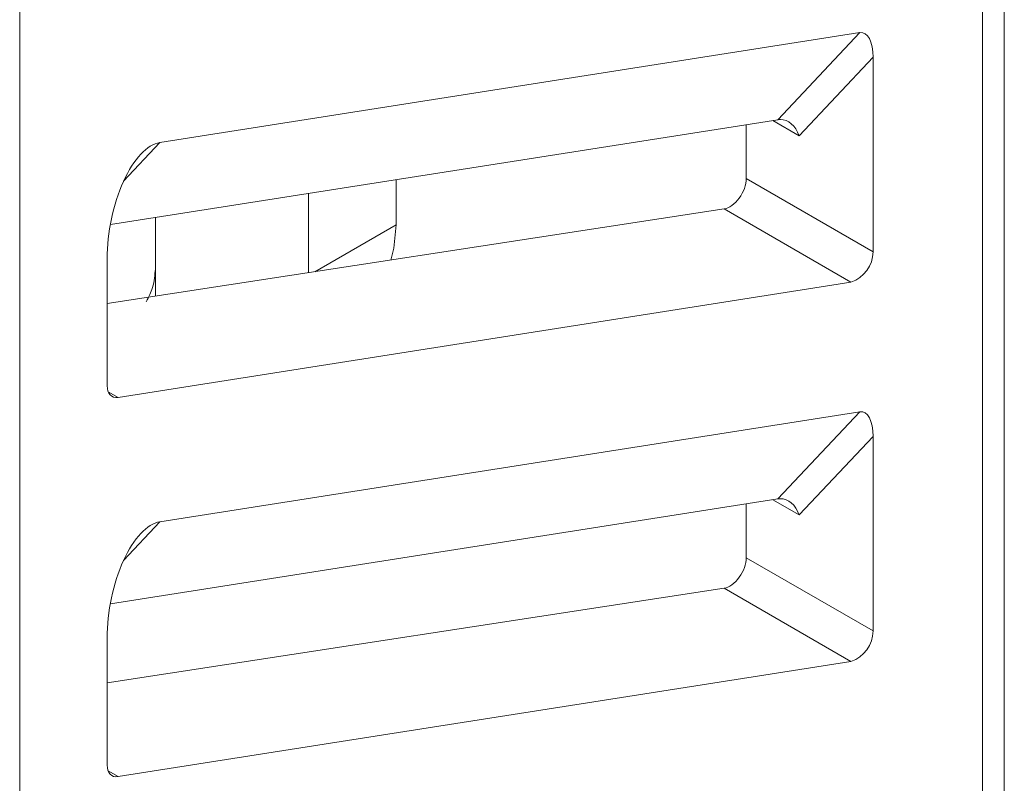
# Model space of a CAD drawing. Header units: millimetres. Extents: x -420 to 420, y -297 to 297.
# Tile 119 of 141: x 264.62 to 276.39, y 83.42 to 92.54. Entities that reach past the tile are written whole.
import ezdxf

# ---------------------------------------------------------------- set-up
doc = ezdxf.new("R2010")
doc.units = ezdxf.units.MM
doc.header["$MEASUREMENT"] = 0
doc.layers.add('layer 1', color=7, linetype='Continuous')

msp = doc.modelspace()

# ---------------------------------------------------------------- linework, layer by layer
at = {"layer": 'layer 1', "color": 7, "lineweight": 9}
for points in [[(276.1246, 82.2162), (276.1246, 82.2162), (276.1246, 101.5495), (276.1246, 101.5495)], [(276.386, 82.0651), (276.386, 82.0651), (276.386, 101.3985), (276.386, 101.3985)], [(264.6208, 97.9033), (264.6208, 97.9033), (264.6208, 78.57), (264.6208, 78.57)], [(266.2969, 91.0681), (266.2969, 91.0681), (274.6615, 92.3813), (274.6615, 92.3813)], [(273.681, 91.3408), (273.681, 91.3408), (274.6615, 92.3813), (274.6615, 92.3813)], [(274.8174, 92.0866), (274.8174, 92.2726), (274.7523, 92.3955), (274.6615, 92.3813)], [(274.8174, 92.0866), (274.8174, 92.2726), (274.7523, 92.3955), (274.6615, 92.3813)], [(274.8174, 92.0866), (274.8174, 92.2726), (274.7523, 92.3955), (274.6615, 92.3813)], [(274.8174, 92.0866), (274.8174, 92.2726), (274.7523, 92.3955), (274.6615, 92.3813)], [(274.8174, 92.0866), (274.8174, 92.2726), (274.7523, 92.3955), (274.6615, 92.3813)], [(274.8174, 92.0866), (274.8174, 92.2726), (274.7523, 92.3955), (274.6615, 92.3813)], [(274.8174, 92.0866), (274.8174, 92.2726), (274.7523, 92.3955), (274.6615, 92.3813)], [(274.8174, 92.0866), (274.8174, 92.2726), (274.7523, 92.3955), (274.6615, 92.3813)], [(274.8174, 92.0866), (274.8174, 92.2726), (274.7523, 92.3955), (274.6615, 92.3813)], [(274.8174, 92.0866), (274.8174, 92.2726), (274.7523, 92.3955), (274.6615, 92.3813)], [(274.8174, 92.0866), (274.8174, 92.2726), (274.7523, 92.3955), (274.6615, 92.3813)], [(274.8174, 92.0866), (274.8174, 92.2726), (274.7523, 92.3955), (274.6615, 92.3813)], [(274.8174, 92.0866), (274.8174, 92.2726), (274.7523, 92.3955), (274.6615, 92.3813)], [(274.8174, 92.0866), (274.8174, 92.2726), (274.7523, 92.3955), (274.6615, 92.3813)], [(274.8174, 92.0866), (274.8174, 92.2726), (274.7523, 92.3955), (274.6615, 92.3813)], [(274.8174, 92.0866), (274.8174, 92.2726), (274.7523, 92.3955), (274.6615, 92.3813)], [(274.8174, 92.0866), (274.8174, 92.2726), (274.7523, 92.3955), (274.6615, 92.3813)], [(274.8174, 92.0866), (274.8174, 92.2726), (274.7523, 92.3955), (274.6615, 92.3813)], [(274.8174, 92.0866), (274.8174, 92.2726), (274.7523, 92.3955), (274.6615, 92.3813)], [(274.8174, 92.0866), (274.8174, 92.2726), (274.7523, 92.3955), (274.6615, 92.3813)], [(274.8174, 92.0866), (274.8174, 92.2726), (274.7523, 92.3955), (274.6615, 92.3813)], [(274.6615, 92.3813), (274.6615, 92.3813), (274.6615, 92.3813), (274.6615, 92.3813)], [(274.8174, 92.0866), (274.8174, 92.0866), (273.935, 91.1502), (273.935, 91.1502)], [(274.8174, 89.7642), (274.8174, 89.7642), (274.8174, 92.0866), (274.8174, 92.0866)], [(274.8174, 92.0866), (274.8174, 92.0866), (274.8174, 92.0866), (274.8174, 92.0866)], [(273.681, 91.3408), (273.681, 91.3408), (265.704, 90.0885), (265.704, 90.0885)], [(273.935, 91.1502), (273.935, 91.1502), (273.6209, 91.3314), (273.6209, 91.3314)], [(273.7104, 91.3436), (273.7, 91.3432), (273.6902, 91.3423), (273.681, 91.3408)], [(273.7104, 91.3436), (273.7, 91.3432), (273.6902, 91.3423), (273.681, 91.3408)], [(273.7104, 91.3436), (273.7, 91.3432), (273.6902, 91.3423), (273.681, 91.3408)], [(273.7104, 91.3436), (273.7, 91.3432), (273.6902, 91.3423), (273.681, 91.3408)], [(273.7104, 91.3436), (273.7, 91.3432), (273.6902, 91.3423), (273.681, 91.3408)], [(273.7104, 91.3436), (273.7, 91.3432), (273.6902, 91.3423), (273.681, 91.3408)], [(273.7104, 91.3436), (273.7, 91.3432), (273.6902, 91.3423), (273.681, 91.3408)], [(273.7104, 91.3436), (273.7, 91.3432), (273.6902, 91.3423), (273.681, 91.3408)], [(273.7104, 91.3436), (273.7, 91.3432), (273.6902, 91.3423), (273.681, 91.3408)], [(273.7104, 91.3436), (273.7, 91.3432), (273.6902, 91.3423), (273.681, 91.3408)], [(273.7104, 91.3436), (273.7, 91.3432), (273.6902, 91.3423), (273.681, 91.3408)], [(273.7104, 91.3436), (273.7, 91.3432), (273.6902, 91.3423), (273.681, 91.3408)], [(273.7104, 91.3436), (273.7, 91.3432), (273.6902, 91.3423), (273.681, 91.3408)], [(273.7104, 91.3436), (273.7, 91.3432), (273.6902, 91.3423), (273.681, 91.3408)], [(273.7104, 91.3436), (273.7, 91.3432), (273.6902, 91.3423), (273.681, 91.3408)], [(273.7104, 91.3436), (273.7, 91.3432), (273.6902, 91.3423), (273.681, 91.3408)], [(273.7104, 91.3436), (273.7, 91.3432), (273.6902, 91.3423), (273.681, 91.3408)], [(273.7104, 91.3436), (273.7, 91.3432), (273.6902, 91.3423), (273.681, 91.3408)], [(273.7104, 91.3436), (273.7, 91.3432), (273.6902, 91.3423), (273.681, 91.3408)], [(273.7104, 91.3436), (273.7, 91.3432), (273.6902, 91.3423), (273.681, 91.3408)], [(273.7104, 91.3436), (273.7, 91.3432), (273.6902, 91.3423), (273.681, 91.3408)], [(273.681, 91.3408), (273.681, 91.3408), (273.681, 91.3408), (273.681, 91.3408)], [(273.935, 91.1502), (273.8921, 91.27), (273.8024, 91.3475), (273.7104, 91.3436)], [(273.935, 91.1502), (273.8921, 91.27), (273.8024, 91.3475), (273.7104, 91.3436)], [(273.935, 91.1502), (273.8921, 91.27), (273.8024, 91.3475), (273.7104, 91.3436)], [(273.935, 91.1502), (273.8921, 91.27), (273.8024, 91.3475), (273.7104, 91.3436)], [(273.935, 91.1502), (273.8921, 91.27), (273.8024, 91.3473), (273.7104, 91.3436)], [(273.935, 91.1502), (273.8921, 91.27), (273.8024, 91.3473), (273.7104, 91.3436)], [(273.935, 91.1502), (273.8921, 91.27), (273.8024, 91.3473), (273.7104, 91.3436)], [(273.935, 91.1502), (273.8921, 91.27), (273.8024, 91.3473), (273.7104, 91.3436)], [(273.935, 91.1502), (273.8921, 91.27), (273.8024, 91.3473), (273.7104, 91.3436)], [(273.935, 91.1502), (273.8921, 91.27), (273.8024, 91.3473), (273.7104, 91.3436)], [(273.935, 91.1502), (273.8921, 91.27), (273.8024, 91.3473), (273.7104, 91.3436)], [(273.935, 91.1502), (273.8921, 91.27), (273.8024, 91.3473), (273.7104, 91.3436)], [(273.935, 91.1502), (273.8921, 91.27), (273.8024, 91.3473), (273.7104, 91.3436)], [(273.935, 91.1502), (273.8921, 91.27), (273.8024, 91.3473), (273.7104, 91.3436)], [(273.935, 91.1502), (273.8921, 91.27), (273.8024, 91.3473), (273.7104, 91.3436)], [(273.935, 91.1502), (273.8921, 91.27), (273.8024, 91.3473), (273.7104, 91.3436)], [(273.935, 91.1502), (273.8921, 91.27), (273.8024, 91.3473), (273.7104, 91.3436)], [(273.935, 91.1502), (273.8921, 91.27), (273.8024, 91.3473), (273.7104, 91.3436)], [(273.935, 91.1502), (273.8921, 91.27), (273.8024, 91.3473), (273.7104, 91.3436)], [(273.935, 91.1502), (273.8921, 91.27), (273.8024, 91.3473), (273.7104, 91.3436)], [(273.935, 91.1502), (273.8921, 91.27), (273.8024, 91.3473), (273.7104, 91.3436)], [(273.7104, 91.3436), (273.7104, 91.3436), (273.7104, 91.3436), (273.7104, 91.3436)], [(273.7104, 91.3436), (273.7104, 91.3436), (273.7104, 91.3436), (273.7104, 91.3436)], [(273.3023, 91.2815), (273.3023, 91.2815), (273.3023, 90.6387), (273.3023, 90.6387)], [(266.2969, 91.0681), (266.2969, 91.0681), (265.8606, 90.6052), (265.8606, 90.6052)], [(266.2969, 91.0681), (266.2969, 91.0681), (266.2969, 91.0681), (266.2969, 91.0681)], [(273.935, 91.1502), (273.935, 91.1502), (273.935, 91.1502), (273.935, 91.1502)], [(265.86, 90.6037), (265.86, 90.6037), (265.86, 90.6037), (265.86, 90.6037)], [(269.1178, 90.6244), (269.1178, 90.6244), (269.1178, 90.0865), (269.1178, 90.0865)], [(273.3023, 90.6387), (273.3023, 90.6387), (274.8174, 89.7642), (274.8174, 89.7642)], [(273.3023, 90.6387), (273.3023, 90.6387), (273.3023, 90.6387), (273.3023, 90.6387)], [(268.072, 90.4603), (268.072, 90.4603), (268.072, 89.5143), (268.072, 89.5143)], [(273.2182, 90.4052), (273.2182, 90.4052), (273.2182, 90.4052), (273.2182, 90.4052)], [(273.0378, 90.2749), (273.0378, 90.2749), (265.6667, 89.1459), (265.6667, 89.1459)], [(274.5541, 89.3995), (274.5541, 89.3995), (273.0378, 90.2749), (273.0378, 90.2749)], [(273.0378, 90.2749), (273.0378, 90.2749), (273.0378, 90.2749), (273.0378, 90.2749)], [(266.2418, 89.234), (266.2418, 89.234), (266.2418, 90.173), (266.2418, 90.173)], [(266.2418, 90.173), (266.2418, 90.173), (266.2418, 89.5579), (266.2418, 89.5579)], [(268.1465, 89.5258), (268.1465, 89.5258), (269.1178, 90.0865), (269.1178, 90.0865)], [(265.6667, 89.6785), (265.6667, 89.6785), (265.6667, 89.6785), (265.6667, 89.6785)], [(265.6667, 89.6785), (265.6667, 89.6785), (265.6667, 88.1627), (265.6667, 88.1627)], [(274.5541, 89.3995), (274.7101, 89.4533), (274.8153, 89.5992), (274.8174, 89.7642)], [(265.7957, 88.0244), (265.7957, 88.0244), (274.5541, 89.3995), (274.5541, 89.3995)], [(265.6785, 88.0921), (265.6785, 88.0921), (265.7957, 88.0244), (265.7957, 88.0244)], [(266.2969, 86.5396), (266.2969, 86.5396), (274.6615, 87.8527), (274.6615, 87.8527)], [(273.681, 86.8122), (273.681, 86.8122), (274.6615, 87.8527), (274.6615, 87.8527)], [(274.8174, 87.558), (274.8174, 87.744), (274.7523, 87.8669), (274.6615, 87.8527)], [(274.8174, 87.558), (274.8174, 87.744), (274.7523, 87.8669), (274.6615, 87.8527)], [(274.8174, 87.558), (274.8174, 87.744), (274.7523, 87.8669), (274.6615, 87.8527)], [(274.8174, 87.558), (274.8174, 87.744), (274.7523, 87.8669), (274.6615, 87.8527)], [(274.8174, 87.558), (274.8174, 87.744), (274.7523, 87.8669), (274.6615, 87.8527)], [(274.8174, 87.558), (274.8174, 87.744), (274.7523, 87.8669), (274.6615, 87.8527)], [(274.8174, 87.558), (274.8174, 87.744), (274.7523, 87.8669), (274.6615, 87.8527)], [(274.8174, 87.558), (274.8174, 87.744), (274.7523, 87.8669), (274.6615, 87.8527)], [(274.8174, 87.558), (274.8174, 87.744), (274.7523, 87.8669), (274.6615, 87.8527)], [(274.8174, 87.558), (274.8174, 87.744), (274.7523, 87.8669), (274.6615, 87.8527)], [(274.8174, 87.558), (274.8174, 87.744), (274.7523, 87.8669), (274.6615, 87.8527)], [(274.8174, 87.558), (274.8174, 87.744), (274.7523, 87.8669), (274.6615, 87.8527)], [(274.8174, 87.558), (274.8174, 87.744), (274.7523, 87.8669), (274.6615, 87.8527)], [(274.8174, 87.558), (274.8174, 87.744), (274.7523, 87.8669), (274.6615, 87.8527)], [(274.8174, 87.558), (274.8174, 87.744), (274.7523, 87.8669), (274.6615, 87.8527)], [(274.8174, 87.558), (274.8174, 87.744), (274.7523, 87.8669), (274.6615, 87.8527)], [(274.8174, 87.558), (274.8174, 87.744), (274.7523, 87.8669), (274.6615, 87.8527)], [(274.8174, 87.558), (274.8174, 87.744), (274.7523, 87.8669), (274.6615, 87.8527)], [(274.8174, 87.558), (274.8174, 87.744), (274.7523, 87.8669), (274.6615, 87.8527)], [(274.8174, 87.558), (274.8174, 87.744), (274.7523, 87.8669), (274.6615, 87.8527)], [(274.8174, 87.558), (274.8174, 87.744), (274.7523, 87.8669), (274.6615, 87.8527)], [(274.6615, 87.8527), (274.6615, 87.8527), (274.6615, 87.8527), (274.6615, 87.8527)], [(274.8174, 87.558), (274.8174, 87.558), (273.935, 86.6216), (273.935, 86.6216)], [(274.8174, 85.2355), (274.8174, 85.2355), (274.8174, 87.558), (274.8174, 87.558)], [(274.8174, 87.558), (274.8174, 87.558), (274.8174, 87.558), (274.8174, 87.558)], [(273.681, 86.8122), (273.681, 86.8122), (265.704, 85.5599), (265.704, 85.5599)], [(273.3023, 86.7529), (273.3023, 86.7529), (273.3023, 86.1101), (273.3023, 86.1101)], [(273.935, 86.6216), (273.935, 86.6216), (273.6209, 86.8028), (273.6209, 86.8028)], [(273.7104, 86.815), (273.7, 86.8146), (273.6902, 86.8137), (273.681, 86.8122)], [(273.7104, 86.815), (273.7, 86.8146), (273.6902, 86.8137), (273.681, 86.8122)], [(273.7104, 86.815), (273.7, 86.8146), (273.6902, 86.8137), (273.681, 86.8122)], [(273.7104, 86.815), (273.7, 86.8146), (273.6902, 86.8137), (273.681, 86.8122)], [(273.7104, 86.815), (273.7, 86.8146), (273.6902, 86.8137), (273.681, 86.8122)], [(273.7104, 86.815), (273.7, 86.8146), (273.6902, 86.8137), (273.681, 86.8122)], [(273.7104, 86.815), (273.7, 86.8146), (273.6902, 86.8137), (273.681, 86.8122)], [(273.7104, 86.815), (273.7, 86.8146), (273.6902, 86.8137), (273.681, 86.8122)], [(273.7104, 86.815), (273.7, 86.8146), (273.6902, 86.8137), (273.681, 86.8122)], [(273.7104, 86.815), (273.7, 86.8146), (273.6902, 86.8137), (273.681, 86.8122)], [(273.7104, 86.815), (273.7, 86.8146), (273.6902, 86.8137), (273.681, 86.8122)], [(273.7104, 86.815), (273.7, 86.8146), (273.6902, 86.8137), (273.681, 86.8122)], [(273.7104, 86.815), (273.7, 86.8146), (273.6902, 86.8137), (273.681, 86.8122)], [(273.7104, 86.815), (273.7, 86.8146), (273.6902, 86.8137), (273.681, 86.8122)], [(273.7104, 86.815), (273.7, 86.8146), (273.6902, 86.8137), (273.681, 86.8122)], [(273.7104, 86.815), (273.7, 86.8146), (273.6902, 86.8137), (273.681, 86.8122)], [(273.7104, 86.815), (273.7, 86.8146), (273.6902, 86.8137), (273.681, 86.8122)], [(273.7104, 86.815), (273.7, 86.8146), (273.6902, 86.8137), (273.681, 86.8122)], [(273.7104, 86.815), (273.7, 86.8146), (273.6902, 86.8137), (273.681, 86.8122)], [(273.7104, 86.815), (273.7, 86.8146), (273.6902, 86.8137), (273.681, 86.8122)], [(273.7104, 86.815), (273.7, 86.8146), (273.6902, 86.8137), (273.681, 86.8122)], [(273.681, 86.8122), (273.681, 86.8122), (273.681, 86.8122), (273.681, 86.8122)], [(273.935, 86.6216), (273.8921, 86.7414), (273.8024, 86.8187), (273.7104, 86.815)], [(273.935, 86.6216), (273.8921, 86.7414), (273.8024, 86.8187), (273.7104, 86.815)], [(273.935, 86.6216), (273.8921, 86.7414), (273.8024, 86.8187), (273.7104, 86.815)], [(273.935, 86.6216), (273.8921, 86.7414), (273.8024, 86.8187), (273.7104, 86.815)], [(273.935, 86.6216), (273.8921, 86.7414), (273.8024, 86.8187), (273.7104, 86.815)], [(273.935, 86.6216), (273.8921, 86.7414), (273.8024, 86.8187), (273.7104, 86.815)], [(273.935, 86.6216), (273.8921, 86.7414), (273.8024, 86.8187), (273.7104, 86.815)], [(273.935, 86.6216), (273.8921, 86.7414), (273.8024, 86.8187), (273.7104, 86.815)], [(273.935, 86.6216), (273.8921, 86.7414), (273.8024, 86.8187), (273.7104, 86.815)], [(273.935, 86.6216), (273.8921, 86.7414), (273.8024, 86.8187), (273.7104, 86.815)], [(273.935, 86.6216), (273.8921, 86.7414), (273.8024, 86.8187), (273.7104, 86.815)], [(273.935, 86.6216), (273.8921, 86.7414), (273.8024, 86.8187), (273.7104, 86.815)], [(273.935, 86.6216), (273.8921, 86.7414), (273.8024, 86.8187), (273.7104, 86.815)], [(273.935, 86.6216), (273.8921, 86.7414), (273.8024, 86.8187), (273.7104, 86.815)], [(273.935, 86.6216), (273.8921, 86.7414), (273.8024, 86.8187), (273.7104, 86.815)], [(273.935, 86.6215), (273.8921, 86.7414), (273.8024, 86.8187), (273.7104, 86.815)], [(273.935, 86.6215), (273.8921, 86.7414), (273.8024, 86.8187), (273.7104, 86.815)], [(273.935, 86.6215), (273.8921, 86.7414), (273.8024, 86.8187), (273.7104, 86.815)], [(273.935, 86.6215), (273.8921, 86.7414), (273.8024, 86.8187), (273.7104, 86.815)], [(273.935, 86.6215), (273.8921, 86.7414), (273.8024, 86.8187), (273.7104, 86.815)], [(273.935, 86.6215), (273.8921, 86.7414), (273.8024, 86.8187), (273.7104, 86.815)], [(273.7104, 86.815), (273.7104, 86.815), (273.7104, 86.815), (273.7104, 86.815)], [(273.7104, 86.815), (273.7104, 86.815), (273.7104, 86.815), (273.7104, 86.815)], [(273.935, 86.6216), (273.935, 86.6216), (273.935, 86.6215), (273.935, 86.6215)], [(266.2969, 86.5396), (266.2969, 86.5396), (265.8606, 86.0766), (265.8606, 86.0766)], [(266.2969, 86.5396), (266.2969, 86.5396), (266.2969, 86.5396), (266.2969, 86.5396)], [(265.86, 86.0752), (265.86, 86.0752), (265.86, 86.0752), (265.86, 86.0752)], [(273.3023, 86.1101), (273.3023, 86.1101), (274.8174, 85.2355), (274.8174, 85.2355)], [(273.3023, 86.1101), (273.3023, 86.1101), (273.3023, 86.1101), (273.3023, 86.1101)], [(273.2182, 85.8766), (273.2182, 85.8766), (273.2182, 85.8766), (273.2182, 85.8766)], [(273.0378, 85.7463), (273.0378, 85.7463), (265.6667, 84.6173), (265.6667, 84.6173)], [(274.5541, 84.8709), (274.5541, 84.8709), (273.0378, 85.7463), (273.0378, 85.7463)], [(273.0378, 85.7463), (273.0378, 85.7463), (273.0378, 85.7461), (273.0378, 85.7461)], [(274.5541, 84.8709), (274.7101, 84.9247), (274.8153, 85.0706), (274.8174, 85.2355)], [(265.6667, 85.1499), (265.6667, 85.1499), (265.6667, 85.1499), (265.6667, 85.1499)], [(265.6667, 85.1499), (265.6667, 85.1499), (265.6667, 83.6341), (265.6667, 83.6341)], [(265.7957, 83.4959), (265.7957, 83.4959), (274.5541, 84.8709), (274.5541, 84.8709)], [(265.6785, 83.5635), (265.6785, 83.5635), (265.7957, 83.4959), (265.7957, 83.4959)]]:
    msp.add_open_spline(points, degree=3, dxfattribs=at)
for points, knots in [([(266.2969, 91.0681), (266.1427, 91.0439), (265.9822, 90.8735), (265.86, 90.6037), (265.86, 90.6037), (265.7376, 90.3342), (265.6667, 89.9942), (265.6667, 89.6785)], [0, 0, 0, 0, 0.3333333, 0.3333333, 0.3333333, 0.3333333, 1, 1, 1, 1]), ([(266.2969, 91.0681), (266.1427, 91.0439), (265.9822, 90.8735), (265.86, 90.6037), (265.86, 90.6037), (265.7376, 90.3342), (265.6667, 89.9942), (265.6667, 89.6785)], [0, 0, 0, 0, 0.3333333, 0.3333333, 0.3333333, 0.3333333, 1, 1, 1, 1]), ([(266.2969, 91.0681), (266.1427, 91.0439), (265.9822, 90.8733), (265.86, 90.6037), (265.86, 90.6037), (265.7376, 90.3342), (265.6667, 89.9942), (265.6667, 89.6785)], [0, 0, 0, 0, 0.3333333, 0.3333333, 0.3333333, 0.3333333, 1, 1, 1, 1]), ([(266.2969, 91.0681), (266.1427, 91.0439), (265.9822, 90.8733), (265.86, 90.6037), (265.86, 90.6037), (265.7376, 90.3342), (265.6667, 89.9942), (265.6667, 89.6785)], [0, 0, 0, 0, 0.3333333, 0.3333333, 0.3333333, 0.3333333, 1, 1, 1, 1]), ([(266.2969, 91.0681), (266.1427, 91.0439), (265.9822, 90.8733), (265.86, 90.6037), (265.86, 90.6037), (265.7376, 90.3342), (265.6667, 89.9942), (265.6667, 89.6785)], [0, 0, 0, 0, 0.3333333, 0.3333333, 0.3333333, 0.3333333, 1, 1, 1, 1]), ([(266.2969, 91.0681), (266.1427, 91.0439), (265.9822, 90.8733), (265.86, 90.6037), (265.86, 90.6037), (265.7376, 90.3342), (265.6667, 89.9942), (265.6667, 89.6785)], [0, 0, 0, 0, 0.3333333, 0.3333333, 0.3333333, 0.3333333, 1, 1, 1, 1]), ([(266.2969, 91.0681), (266.1427, 91.0439), (265.9822, 90.8733), (265.86, 90.6037), (265.86, 90.6037), (265.7376, 90.3342), (265.6667, 89.9942), (265.6667, 89.6785)], [0, 0, 0, 0, 0.3333333, 0.3333333, 0.3333333, 0.3333333, 1, 1, 1, 1]), ([(266.2969, 91.0681), (266.1427, 91.0439), (265.9822, 90.8733), (265.86, 90.6037), (265.86, 90.6037), (265.7376, 90.3342), (265.6667, 89.9942), (265.6667, 89.6785)], [0, 0, 0, 0, 0.3333333, 0.3333333, 0.3333333, 0.3333333, 1, 1, 1, 1]), ([(266.2969, 91.0681), (266.1427, 91.0439), (265.9822, 90.8733), (265.86, 90.6037), (265.86, 90.6037), (265.7376, 90.3342), (265.6667, 89.9942), (265.6667, 89.6785)], [0, 0, 0, 0, 0.3333333, 0.3333333, 0.3333333, 0.3333333, 1, 1, 1, 1]), ([(266.2969, 91.0681), (266.1427, 91.0439), (265.9822, 90.8733), (265.86, 90.6037), (265.86, 90.6037), (265.7376, 90.3342), (265.6667, 89.9942), (265.6667, 89.6785)], [0, 0, 0, 0, 0.3333333, 0.3333333, 0.3333333, 0.3333333, 1, 1, 1, 1]), ([(266.2969, 91.0681), (266.1427, 91.0439), (265.9822, 90.8733), (265.86, 90.6037), (265.86, 90.6037), (265.7376, 90.3342), (265.6667, 89.9942), (265.6667, 89.6785)], [0, 0, 0, 0, 0.3333333, 0.3333333, 0.3333333, 0.3333333, 1, 1, 1, 1]), ([(266.2969, 91.0681), (266.1427, 91.0439), (265.9822, 90.8733), (265.86, 90.6037), (265.86, 90.6037), (265.7376, 90.3342), (265.6667, 89.9942), (265.6667, 89.6785)], [0, 0, 0, 0, 0.3333333, 0.3333333, 0.3333333, 0.3333333, 1, 1, 1, 1]), ([(266.2969, 91.0681), (266.1427, 91.0439), (265.9822, 90.8733), (265.86, 90.6037), (265.86, 90.6037), (265.7376, 90.3342), (265.6667, 89.9942), (265.6667, 89.6785)], [0, 0, 0, 0, 0.3333333, 0.3333333, 0.3333333, 0.3333333, 1, 1, 1, 1]), ([(266.2969, 91.0681), (266.1427, 91.0439), (265.9822, 90.8733), (265.86, 90.6037), (265.86, 90.6037), (265.7376, 90.3342), (265.6667, 89.9942), (265.6667, 89.6785)], [0, 0, 0, 0, 0.3333333, 0.3333333, 0.3333333, 0.3333333, 1, 1, 1, 1]), ([(266.2969, 91.0681), (266.1427, 91.0439), (265.9822, 90.8733), (265.86, 90.6037), (265.86, 90.6037), (265.7376, 90.334), (265.6667, 89.9942), (265.6667, 89.6785)], [0, 0, 0, 0, 0.3333333, 0.3333333, 0.3333333, 0.3333333, 1, 1, 1, 1]), ([(266.2969, 91.0681), (266.1427, 91.0439), (265.9822, 90.8733), (265.86, 90.6037), (265.86, 90.6037), (265.7376, 90.334), (265.6667, 89.9942), (265.6667, 89.6785)], [0, 0, 0, 0, 0.3333333, 0.3333333, 0.3333333, 0.3333333, 1, 1, 1, 1]), ([(266.2969, 91.0681), (266.1427, 91.0439), (265.9822, 90.8733), (265.86, 90.6037), (265.86, 90.6037), (265.7376, 90.334), (265.6667, 89.9942), (265.6667, 89.6785)], [0, 0, 0, 0, 0.3333333, 0.3333333, 0.3333333, 0.3333333, 1, 1, 1, 1]), ([(266.2969, 91.0681), (266.1427, 91.0439), (265.9822, 90.8733), (265.86, 90.6037), (265.86, 90.6037), (265.7376, 90.334), (265.6667, 89.9942), (265.6667, 89.6785)], [0, 0, 0, 0, 0.3333333, 0.3333333, 0.3333333, 0.3333333, 1, 1, 1, 1]), ([(266.2969, 91.0681), (266.1427, 91.0439), (265.9822, 90.8733), (265.86, 90.6037), (265.86, 90.6037), (265.7376, 90.334), (265.6667, 89.9942), (265.6667, 89.6785)], [0, 0, 0, 0, 0.3333333, 0.3333333, 0.3333333, 0.3333333, 1, 1, 1, 1]), ([(266.2969, 91.0681), (266.1427, 91.0439), (265.9822, 90.8733), (265.86, 90.6037), (265.86, 90.6037), (265.7376, 90.334), (265.6667, 89.9942), (265.6667, 89.6785)], [0, 0, 0, 0, 0.3333333, 0.3333333, 0.3333333, 0.3333333, 1, 1, 1, 1]), ([(266.2969, 91.0681), (266.1427, 91.0439), (265.9822, 90.8733), (265.86, 90.6037), (265.86, 90.6037), (265.7376, 90.334), (265.6667, 89.9942), (265.6667, 89.6785)], [0, 0, 0, 0, 0.3333333, 0.3333333, 0.3333333, 0.3333333, 1, 1, 1, 1]), ([(273.0378, 90.2749), (273.0982, 90.2841), (273.1655, 90.3327), (273.2182, 90.4052), (273.2182, 90.4052), (273.2709, 90.4777), (273.3023, 90.5649), (273.3023, 90.6387)], [0, 0, 0, 0, 0.3333333, 0.3333333, 0.3333333, 0.3333333, 1, 1, 1, 1]), ([(273.0378, 90.2749), (273.0982, 90.2841), (273.1655, 90.3327), (273.2182, 90.4052), (273.2182, 90.4052), (273.2709, 90.4777), (273.3023, 90.5649), (273.3023, 90.6387)], [0, 0, 0, 0, 0.3333333, 0.3333333, 0.3333333, 0.3333333, 1, 1, 1, 1]), ([(273.0378, 90.2749), (273.0982, 90.2841), (273.1655, 90.3327), (273.2182, 90.4052), (273.2182, 90.4052), (273.2709, 90.4777), (273.3023, 90.5649), (273.3023, 90.6387)], [0, 0, 0, 0, 0.3333333, 0.3333333, 0.3333333, 0.3333333, 1, 1, 1, 1]), ([(273.0378, 90.2749), (273.0982, 90.2841), (273.1655, 90.3327), (273.2182, 90.4052), (273.2182, 90.4052), (273.2709, 90.4777), (273.3023, 90.5649), (273.3023, 90.6387)], [0, 0, 0, 0, 0.3333333, 0.3333333, 0.3333333, 0.3333333, 1, 1, 1, 1]), ([(273.0378, 90.2749), (273.0982, 90.2841), (273.1655, 90.3327), (273.2182, 90.4052), (273.2182, 90.4052), (273.2709, 90.4777), (273.3023, 90.5649), (273.3023, 90.6387)], [0, 0, 0, 0, 0.3333333, 0.3333333, 0.3333333, 0.3333333, 1, 1, 1, 1]), ([(273.0378, 90.2749), (273.0982, 90.2841), (273.1655, 90.3327), (273.2182, 90.4052), (273.2182, 90.4052), (273.2709, 90.4777), (273.3023, 90.5649), (273.3023, 90.6387)], [0, 0, 0, 0, 0.3333333, 0.3333333, 0.3333333, 0.3333333, 1, 1, 1, 1]), ([(273.0378, 90.2749), (273.0982, 90.2841), (273.1655, 90.3327), (273.2182, 90.4052), (273.2182, 90.4052), (273.2709, 90.4777), (273.3023, 90.5649), (273.3023, 90.6387)], [0, 0, 0, 0, 0.3333333, 0.3333333, 0.3333333, 0.3333333, 1, 1, 1, 1]), ([(273.0378, 90.2749), (273.0982, 90.2841), (273.1655, 90.3327), (273.2182, 90.4052), (273.2182, 90.4052), (273.2709, 90.4777), (273.3023, 90.5649), (273.3023, 90.6387)], [0, 0, 0, 0, 0.3333333, 0.3333333, 0.3333333, 0.3333333, 1, 1, 1, 1]), ([(273.0378, 90.2749), (273.0982, 90.2841), (273.1655, 90.3327), (273.2182, 90.4052), (273.2182, 90.4052), (273.2709, 90.4777), (273.3023, 90.5649), (273.3023, 90.6387)], [0, 0, 0, 0, 0.3333333, 0.3333333, 0.3333333, 0.3333333, 1, 1, 1, 1]), ([(273.0378, 90.2749), (273.0982, 90.2841), (273.1655, 90.3327), (273.2182, 90.4052), (273.2182, 90.4052), (273.2709, 90.4777), (273.3023, 90.5649), (273.3023, 90.6387)], [0, 0, 0, 0, 0.3333333, 0.3333333, 0.3333333, 0.3333333, 1, 1, 1, 1]), ([(273.0378, 90.2749), (273.0982, 90.2841), (273.1655, 90.3327), (273.2182, 90.4052), (273.2182, 90.4052), (273.2709, 90.4777), (273.3023, 90.5649), (273.3023, 90.6387)], [0, 0, 0, 0, 0.3333333, 0.3333333, 0.3333333, 0.3333333, 1, 1, 1, 1]), ([(273.0378, 90.2749), (273.0982, 90.2841), (273.1655, 90.3327), (273.2182, 90.4052), (273.2182, 90.4052), (273.2709, 90.4777), (273.3023, 90.5649), (273.3023, 90.6387)], [0, 0, 0, 0, 0.3333333, 0.3333333, 0.3333333, 0.3333333, 1, 1, 1, 1]), ([(273.0378, 90.2749), (273.0982, 90.2841), (273.1655, 90.3327), (273.2182, 90.4052), (273.2182, 90.4052), (273.2709, 90.4777), (273.3023, 90.5649), (273.3023, 90.6387)], [0, 0, 0, 0, 0.3333333, 0.3333333, 0.3333333, 0.3333333, 1, 1, 1, 1]), ([(273.0378, 90.2749), (273.0982, 90.2841), (273.1655, 90.3327), (273.2182, 90.4052), (273.2182, 90.4052), (273.2709, 90.4777), (273.3023, 90.5649), (273.3023, 90.6387)], [0, 0, 0, 0, 0.3333333, 0.3333333, 0.3333333, 0.3333333, 1, 1, 1, 1]), ([(273.0378, 90.2749), (273.0982, 90.2841), (273.1655, 90.3327), (273.2182, 90.4052), (273.2182, 90.4052), (273.2709, 90.4777), (273.3023, 90.5647), (273.3023, 90.6387)], [0, 0, 0, 0, 0.3333333, 0.3333333, 0.3333333, 0.3333333, 1, 1, 1, 1]), ([(273.0378, 90.2749), (273.0982, 90.2841), (273.1655, 90.3327), (273.2182, 90.4052), (273.2182, 90.4052), (273.2709, 90.4777), (273.3023, 90.5647), (273.3023, 90.6387)], [0, 0, 0, 0, 0.3333333, 0.3333333, 0.3333333, 0.3333333, 1, 1, 1, 1]), ([(273.0378, 90.2749), (273.0982, 90.2841), (273.1655, 90.3327), (273.2182, 90.4052), (273.2182, 90.4052), (273.2709, 90.4777), (273.3023, 90.5647), (273.3023, 90.6387)], [0, 0, 0, 0, 0.3333333, 0.3333333, 0.3333333, 0.3333333, 1, 1, 1, 1]), ([(273.0378, 90.2749), (273.0982, 90.2841), (273.1655, 90.3327), (273.2182, 90.4052), (273.2182, 90.4052), (273.2709, 90.4777), (273.3023, 90.5647), (273.3023, 90.6387)], [0, 0, 0, 0, 0.3333333, 0.3333333, 0.3333333, 0.3333333, 1, 1, 1, 1]), ([(273.0378, 90.2749), (273.0982, 90.2841), (273.1655, 90.3327), (273.2182, 90.4052), (273.2182, 90.4052), (273.2709, 90.4777), (273.3023, 90.5647), (273.3023, 90.6387)], [0, 0, 0, 0, 0.3333333, 0.3333333, 0.3333333, 0.3333333, 1, 1, 1, 1]), ([(273.0378, 90.2749), (273.0982, 90.2841), (273.1655, 90.3327), (273.2182, 90.4052), (273.2182, 90.4052), (273.2709, 90.4777), (273.3023, 90.5647), (273.3023, 90.6387)], [0, 0, 0, 0, 0.3333333, 0.3333333, 0.3333333, 0.3333333, 1, 1, 1, 1]), ([(273.0378, 90.2749), (273.0982, 90.2841), (273.1655, 90.3327), (273.2182, 90.4052), (273.2182, 90.4052), (273.2709, 90.4777), (273.3023, 90.5647), (273.3023, 90.6387)], [0, 0, 0, 0, 0.3333333, 0.3333333, 0.3333333, 0.3333333, 1, 1, 1, 1]), ([(269.1178, 90.0865), (269.1178, 90.0865), (269.0927, 89.8064), (269.0927, 89.8064), (269.0927, 89.8064), (269.0927, 89.8064), (269.0564, 89.6652), (269.0564, 89.6652)], [0, 0, 0, 0, 0.3333333, 0.3333333, 0.3333333, 0.3333333, 1, 1, 1, 1]), ([(266.2418, 89.5579), (266.2364, 89.4845), (266.2309, 89.411), (266.2068, 89.3357), (266.2068, 89.3357), (266.1891, 89.2803), (266.1614, 89.2239), (266.1336, 89.1673)], [0, 0, 0, 0, 0.3333333, 0.3333333, 0.3333333, 0.3333333, 1, 1, 1, 1]), ([(265.7957, 88.0244), (265.7957, 88.0244), (265.7685, 88.023), (265.7685, 88.023), (265.7685, 88.023), (265.7685, 88.023), (265.7434, 88.0274), (265.7434, 88.0274), (265.7434, 88.0274), (265.7434, 88.0274), (265.7212, 88.0376), (265.7212, 88.0376), (265.7212, 88.0376), (265.7212, 88.0376), (265.7021, 88.0535), (265.7021, 88.0535), (265.7021, 88.0535), (265.7021, 88.0535), (265.687, 88.0743), (265.687, 88.0743), (265.687, 88.0743), (265.687, 88.0743), (265.6757, 88.0999), (265.6757, 88.0999), (265.6757, 88.0999), (265.6757, 88.0999), (265.6689, 88.1296), (265.6689, 88.1296), (265.6689, 88.1296), (265.6689, 88.1296), (265.6667, 88.1627), (265.6667, 88.1627)], [0, 0, 0, 0, 0.1111111, 0.1111111, 0.1111111, 0.1111111, 0.2222222, 0.2222222, 0.2222222, 0.2222222, 0.3333333, 0.3333333, 0.3333333, 0.3333333, 0.4444444, 0.4444444, 0.4444444, 0.4444444, 0.5555556, 0.5555556, 0.5555556, 0.5555556, 0.6666667, 0.6666667, 0.6666667, 0.6666667, 0.7777778, 0.7777778, 0.7777778, 0.7777778, 1, 1, 1, 1]), ([(266.2969, 86.5396), (266.1427, 86.5153), (265.9822, 86.3447), (265.86, 86.0752), (265.86, 86.0752), (265.7376, 85.8056), (265.6667, 85.4656), (265.6667, 85.1499)], [0, 0, 0, 0, 0.3333333, 0.3333333, 0.3333333, 0.3333333, 1, 1, 1, 1]), ([(266.2969, 86.5396), (266.1427, 86.5153), (265.9822, 86.3447), (265.86, 86.0752), (265.86, 86.0752), (265.7376, 85.8054), (265.6667, 85.4656), (265.6667, 85.1499)], [0, 0, 0, 0, 0.3333333, 0.3333333, 0.3333333, 0.3333333, 1, 1, 1, 1]), ([(266.2969, 86.5396), (266.1427, 86.5153), (265.9822, 86.3447), (265.86, 86.0752), (265.86, 86.0752), (265.7376, 85.8054), (265.6667, 85.4656), (265.6667, 85.1499)], [0, 0, 0, 0, 0.3333333, 0.3333333, 0.3333333, 0.3333333, 1, 1, 1, 1]), ([(266.2969, 86.5396), (266.1427, 86.5153), (265.9822, 86.3447), (265.86, 86.0752), (265.86, 86.0752), (265.7376, 85.8054), (265.6667, 85.4656), (265.6667, 85.1499)], [0, 0, 0, 0, 0.3333333, 0.3333333, 0.3333333, 0.3333333, 1, 1, 1, 1]), ([(266.2969, 86.5396), (266.1427, 86.5153), (265.9822, 86.3447), (265.86, 86.0752), (265.86, 86.0752), (265.7376, 85.8054), (265.6667, 85.4656), (265.6667, 85.1499)], [0, 0, 0, 0, 0.3333333, 0.3333333, 0.3333333, 0.3333333, 1, 1, 1, 1]), ([(266.2969, 86.5396), (266.1427, 86.5153), (265.9822, 86.3447), (265.86, 86.0752), (265.86, 86.0752), (265.7376, 85.8054), (265.6667, 85.4656), (265.6667, 85.1499)], [0, 0, 0, 0, 0.3333333, 0.3333333, 0.3333333, 0.3333333, 1, 1, 1, 1]), ([(266.2969, 86.5396), (266.1427, 86.5153), (265.9822, 86.3447), (265.86, 86.0752), (265.86, 86.0752), (265.7376, 85.8054), (265.6667, 85.4656), (265.6667, 85.1499)], [0, 0, 0, 0, 0.3333333, 0.3333333, 0.3333333, 0.3333333, 1, 1, 1, 1]), ([(266.2969, 86.5396), (266.1427, 86.5153), (265.9822, 86.3447), (265.86, 86.0752), (265.86, 86.0752), (265.7376, 85.8054), (265.6667, 85.4656), (265.6667, 85.1499)], [0, 0, 0, 0, 0.3333333, 0.3333333, 0.3333333, 0.3333333, 1, 1, 1, 1]), ([(266.2969, 86.5396), (266.1427, 86.5153), (265.9822, 86.3447), (265.86, 86.0752), (265.86, 86.0752), (265.7376, 85.8054), (265.6667, 85.4656), (265.6667, 85.1499)], [0, 0, 0, 0, 0.3333333, 0.3333333, 0.3333333, 0.3333333, 1, 1, 1, 1]), ([(266.2969, 86.5396), (266.1427, 86.5153), (265.9822, 86.3447), (265.86, 86.0752), (265.86, 86.0752), (265.7376, 85.8054), (265.6667, 85.4656), (265.6667, 85.1499)], [0, 0, 0, 0, 0.3333333, 0.3333333, 0.3333333, 0.3333333, 1, 1, 1, 1]), ([(266.2969, 86.5396), (266.1427, 86.5153), (265.9822, 86.3447), (265.86, 86.0752), (265.86, 86.0752), (265.7376, 85.8054), (265.6667, 85.4656), (265.6667, 85.1499)], [0, 0, 0, 0, 0.3333333, 0.3333333, 0.3333333, 0.3333333, 1, 1, 1, 1]), ([(266.2969, 86.5396), (266.1427, 86.5153), (265.9822, 86.3447), (265.86, 86.0752), (265.86, 86.0752), (265.7376, 85.8054), (265.6667, 85.4656), (265.6667, 85.1499)], [0, 0, 0, 0, 0.3333333, 0.3333333, 0.3333333, 0.3333333, 1, 1, 1, 1]), ([(266.2969, 86.5396), (266.1427, 86.5153), (265.9822, 86.3447), (265.86, 86.0752), (265.86, 86.0752), (265.7376, 85.8054), (265.6667, 85.4656), (265.6667, 85.1499)], [0, 0, 0, 0, 0.3333333, 0.3333333, 0.3333333, 0.3333333, 1, 1, 1, 1]), ([(266.2969, 86.5396), (266.1427, 86.5153), (265.9822, 86.3447), (265.86, 86.0752), (265.86, 86.0752), (265.7376, 85.8054), (265.6667, 85.4656), (265.6667, 85.1499)], [0, 0, 0, 0, 0.3333333, 0.3333333, 0.3333333, 0.3333333, 1, 1, 1, 1]), ([(266.2969, 86.5396), (266.1427, 86.5153), (265.9822, 86.3447), (265.86, 86.0752), (265.86, 86.0752), (265.7376, 85.8054), (265.6667, 85.4656), (265.6667, 85.1499)], [0, 0, 0, 0, 0.3333333, 0.3333333, 0.3333333, 0.3333333, 1, 1, 1, 1]), ([(266.2969, 86.5396), (266.1427, 86.5153), (265.9822, 86.3447), (265.86, 86.0752), (265.86, 86.0752), (265.7376, 85.8054), (265.6667, 85.4656), (265.6667, 85.1499)], [0, 0, 0, 0, 0.3333333, 0.3333333, 0.3333333, 0.3333333, 1, 1, 1, 1]), ([(266.2969, 86.5396), (266.1427, 86.5153), (265.9822, 86.3447), (265.86, 86.0752), (265.86, 86.0752), (265.7376, 85.8054), (265.6667, 85.4656), (265.6667, 85.1499)], [0, 0, 0, 0, 0.3333333, 0.3333333, 0.3333333, 0.3333333, 1, 1, 1, 1]), ([(266.2969, 86.5396), (266.1427, 86.5153), (265.9822, 86.3447), (265.86, 86.0752), (265.86, 86.0752), (265.7376, 85.8054), (265.6667, 85.4656), (265.6667, 85.1499)], [0, 0, 0, 0, 0.3333333, 0.3333333, 0.3333333, 0.3333333, 1, 1, 1, 1]), ([(266.2969, 86.5396), (266.1427, 86.5153), (265.9822, 86.3447), (265.86, 86.0752), (265.86, 86.0752), (265.7376, 85.8054), (265.6667, 85.4656), (265.6667, 85.1499)], [0, 0, 0, 0, 0.3333333, 0.3333333, 0.3333333, 0.3333333, 1, 1, 1, 1]), ([(266.2969, 86.5396), (266.1427, 86.5153), (265.9822, 86.3447), (265.86, 86.0752), (265.86, 86.0752), (265.7376, 85.8054), (265.6667, 85.4656), (265.6667, 85.1499)], [0, 0, 0, 0, 0.3333333, 0.3333333, 0.3333333, 0.3333333, 1, 1, 1, 1]), ([(266.2969, 86.5396), (266.1427, 86.5153), (265.9822, 86.3447), (265.86, 86.0752), (265.86, 86.0752), (265.7376, 85.8054), (265.6667, 85.4656), (265.6667, 85.1499)], [0, 0, 0, 0, 0.3333333, 0.3333333, 0.3333333, 0.3333333, 1, 1, 1, 1]), ([(273.0378, 85.7463), (273.0982, 85.7555), (273.1655, 85.8041), (273.2182, 85.8766), (273.2182, 85.8766), (273.2709, 85.9491), (273.3023, 86.0363), (273.3023, 86.1101)], [0, 0, 0, 0, 0.3333333, 0.3333333, 0.3333333, 0.3333333, 1, 1, 1, 1]), ([(273.0378, 85.7463), (273.0982, 85.7555), (273.1655, 85.8041), (273.2182, 85.8766), (273.2182, 85.8766), (273.2709, 85.9491), (273.3023, 86.0362), (273.3023, 86.1101)], [0, 0, 0, 0, 0.3333333, 0.3333333, 0.3333333, 0.3333333, 1, 1, 1, 1]), ([(273.0378, 85.7463), (273.0982, 85.7555), (273.1655, 85.8041), (273.2182, 85.8766), (273.2182, 85.8766), (273.2709, 85.9491), (273.3023, 86.0362), (273.3023, 86.1101)], [0, 0, 0, 0, 0.3333333, 0.3333333, 0.3333333, 0.3333333, 1, 1, 1, 1]), ([(273.0378, 85.7463), (273.0982, 85.7555), (273.1655, 85.8041), (273.2182, 85.8766), (273.2182, 85.8766), (273.2709, 85.9491), (273.3023, 86.0362), (273.3023, 86.1101)], [0, 0, 0, 0, 0.3333333, 0.3333333, 0.3333333, 0.3333333, 1, 1, 1, 1]), ([(273.0378, 85.7463), (273.0982, 85.7555), (273.1655, 85.8041), (273.2182, 85.8766), (273.2182, 85.8766), (273.2709, 85.9491), (273.3023, 86.0362), (273.3023, 86.1101)], [0, 0, 0, 0, 0.3333333, 0.3333333, 0.3333333, 0.3333333, 1, 1, 1, 1]), ([(273.0378, 85.7463), (273.0982, 85.7555), (273.1655, 85.8041), (273.2182, 85.8766), (273.2182, 85.8766), (273.2709, 85.9491), (273.3023, 86.0362), (273.3023, 86.1101)], [0, 0, 0, 0, 0.3333333, 0.3333333, 0.3333333, 0.3333333, 1, 1, 1, 1]), ([(273.0378, 85.7463), (273.0982, 85.7555), (273.1655, 85.8041), (273.2182, 85.8766), (273.2182, 85.8766), (273.2709, 85.9491), (273.3023, 86.0362), (273.3023, 86.1101)], [0, 0, 0, 0, 0.3333333, 0.3333333, 0.3333333, 0.3333333, 1, 1, 1, 1]), ([(273.0378, 85.7463), (273.0982, 85.7555), (273.1655, 85.8041), (273.2182, 85.8766), (273.2182, 85.8766), (273.2709, 85.9491), (273.3023, 86.0362), (273.3023, 86.1101)], [0, 0, 0, 0, 0.3333333, 0.3333333, 0.3333333, 0.3333333, 1, 1, 1, 1]), ([(273.0378, 85.7463), (273.0982, 85.7555), (273.1655, 85.8041), (273.2182, 85.8766), (273.2182, 85.8766), (273.2709, 85.9491), (273.3023, 86.0362), (273.3023, 86.1101)], [0, 0, 0, 0, 0.3333333, 0.3333333, 0.3333333, 0.3333333, 1, 1, 1, 1]), ([(273.0378, 85.7463), (273.0982, 85.7555), (273.1655, 85.8041), (273.2182, 85.8766), (273.2182, 85.8766), (273.2709, 85.9491), (273.3023, 86.0362), (273.3023, 86.1101)], [0, 0, 0, 0, 0.3333333, 0.3333333, 0.3333333, 0.3333333, 1, 1, 1, 1]), ([(273.0378, 85.7463), (273.0982, 85.7555), (273.1655, 85.8041), (273.2182, 85.8766), (273.2182, 85.8766), (273.2709, 85.9491), (273.3023, 86.0362), (273.3023, 86.1101)], [0, 0, 0, 0, 0.3333333, 0.3333333, 0.3333333, 0.3333333, 1, 1, 1, 1]), ([(273.0378, 85.7463), (273.0982, 85.7555), (273.1655, 85.8041), (273.2182, 85.8766), (273.2182, 85.8766), (273.2709, 85.9491), (273.3023, 86.0362), (273.3023, 86.1101)], [0, 0, 0, 0, 0.3333333, 0.3333333, 0.3333333, 0.3333333, 1, 1, 1, 1]), ([(273.0378, 85.7463), (273.0982, 85.7555), (273.1655, 85.8041), (273.2182, 85.8766), (273.2182, 85.8766), (273.2709, 85.9491), (273.3023, 86.0362), (273.3023, 86.1101)], [0, 0, 0, 0, 0.3333333, 0.3333333, 0.3333333, 0.3333333, 1, 1, 1, 1]), ([(273.0378, 85.7463), (273.0982, 85.7555), (273.1655, 85.8041), (273.2182, 85.8766), (273.2182, 85.8766), (273.2709, 85.9491), (273.3023, 86.0362), (273.3023, 86.1101)], [0, 0, 0, 0, 0.3333333, 0.3333333, 0.3333333, 0.3333333, 1, 1, 1, 1]), ([(273.0378, 85.7463), (273.0982, 85.7555), (273.1655, 85.8041), (273.2182, 85.8766), (273.2182, 85.8766), (273.2709, 85.9491), (273.3023, 86.0362), (273.3023, 86.1101)], [0, 0, 0, 0, 0.3333333, 0.3333333, 0.3333333, 0.3333333, 1, 1, 1, 1]), ([(273.0378, 85.7461), (273.0982, 85.7555), (273.1655, 85.8041), (273.2182, 85.8766), (273.2182, 85.8766), (273.2709, 85.9491), (273.3023, 86.0362), (273.3023, 86.1101)], [0, 0, 0, 0, 0.3333333, 0.3333333, 0.3333333, 0.3333333, 1, 1, 1, 1]), ([(273.0378, 85.7461), (273.0982, 85.7555), (273.1655, 85.8041), (273.2182, 85.8766), (273.2182, 85.8766), (273.2709, 85.9491), (273.3023, 86.0362), (273.3023, 86.1101)], [0, 0, 0, 0, 0.3333333, 0.3333333, 0.3333333, 0.3333333, 1, 1, 1, 1]), ([(273.0378, 85.7461), (273.0982, 85.7555), (273.1655, 85.8041), (273.2182, 85.8766), (273.2182, 85.8766), (273.2709, 85.9491), (273.3023, 86.0362), (273.3023, 86.1101)], [0, 0, 0, 0, 0.3333333, 0.3333333, 0.3333333, 0.3333333, 1, 1, 1, 1]), ([(273.0378, 85.7461), (273.0982, 85.7555), (273.1655, 85.8041), (273.2182, 85.8766), (273.2182, 85.8766), (273.2709, 85.9491), (273.3023, 86.0362), (273.3023, 86.1101)], [0, 0, 0, 0, 0.3333333, 0.3333333, 0.3333333, 0.3333333, 1, 1, 1, 1]), ([(273.0378, 85.7461), (273.0982, 85.7553), (273.1655, 85.8041), (273.2182, 85.8766), (273.2182, 85.8766), (273.2709, 85.9491), (273.3023, 86.0362), (273.3023, 86.1101)], [0, 0, 0, 0, 0.3333333, 0.3333333, 0.3333333, 0.3333333, 1, 1, 1, 1]), ([(273.0378, 85.7461), (273.0982, 85.7553), (273.1655, 85.8041), (273.2182, 85.8766), (273.2182, 85.8766), (273.2709, 85.9491), (273.3023, 86.0362), (273.3023, 86.1101)], [0, 0, 0, 0, 0.3333333, 0.3333333, 0.3333333, 0.3333333, 1, 1, 1, 1]), ([(265.7957, 83.4959), (265.7957, 83.4959), (265.7685, 83.4944), (265.7685, 83.4944), (265.7685, 83.4944), (265.7685, 83.4944), (265.7434, 83.4988), (265.7434, 83.4988), (265.7434, 83.4988), (265.7434, 83.4988), (265.7212, 83.509), (265.7212, 83.509), (265.7212, 83.509), (265.7212, 83.509), (265.7021, 83.5247), (265.7021, 83.5247), (265.7021, 83.5247), (265.7021, 83.5247), (265.687, 83.5458), (265.687, 83.5458), (265.687, 83.5458), (265.687, 83.5458), (265.6757, 83.5713), (265.6757, 83.5713), (265.6757, 83.5713), (265.6757, 83.5713), (265.6689, 83.601), (265.6689, 83.601), (265.6689, 83.601), (265.6689, 83.601), (265.6667, 83.6341), (265.6667, 83.6341)], [0, 0, 0, 0, 0.1111111, 0.1111111, 0.1111111, 0.1111111, 0.2222222, 0.2222222, 0.2222222, 0.2222222, 0.3333333, 0.3333333, 0.3333333, 0.3333333, 0.4444444, 0.4444444, 0.4444444, 0.4444444, 0.5555556, 0.5555556, 0.5555556, 0.5555556, 0.6666667, 0.6666667, 0.6666667, 0.6666667, 0.7777778, 0.7777778, 0.7777778, 0.7777778, 1, 1, 1, 1])]:
    msp.add_open_spline(points, degree=3, knots=knots, dxfattribs=at)

doc.saveas('drawing.dxf')
